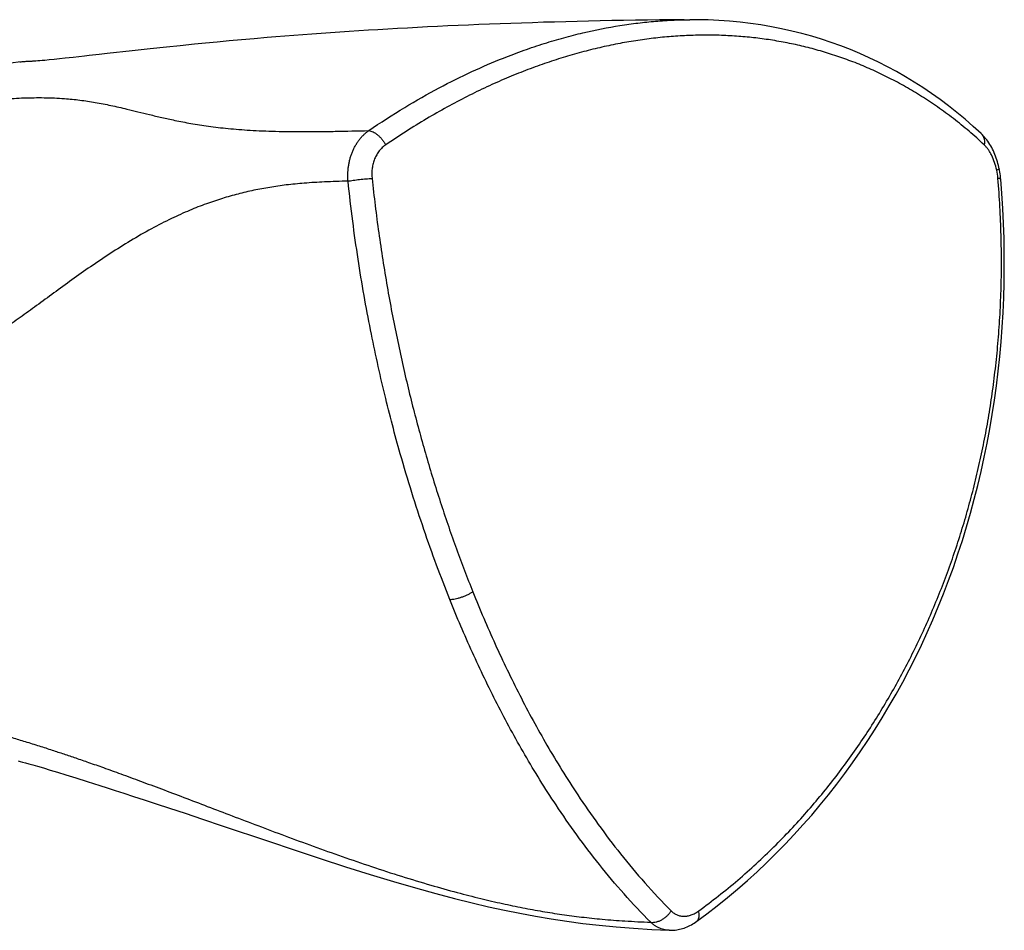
# Model space of a CAD drawing. Header units: millimetres. Extents: x 83 to 529, y 143 to 515.
# Tile 12 of 20: x 219 to 269, y 454 to 501. Entities that reach past the tile are written whole.
import ezdxf

# ---------------------------------------------------------------- set-up
doc = ezdxf.new("R2010")
doc.units = ezdxf.units.MM
doc.header["$LTSCALE"] = 46.255
doc.layers.get('0').update_dxf_attribs({"linetype": 'CONTINUOUS'})

msp = doc.modelspace()

# ---------------------------------------------------------------- linework, layer by layer
at = {"color": 7, "linetype": 'Continuous'}
for p, q in [((243.477, 501.025), (242.931, 501.004)), ((244.028, 501.045), (243.477, 501.025)), ((244.584, 501.064), (244.028, 501.045)), ((245.145, 501.082), (244.584, 501.064)), ((245.711, 501.1), (245.145, 501.082)), ((246.282, 501.116), (245.711, 501.1)), ((246.859, 501.132), (246.282, 501.116)), ((247.442, 501.147), (246.859, 501.132)), ((248.03, 501.16), (247.442, 501.147)), ((248.625, 501.173), (248.03, 501.16)), ((249.225, 501.185), (248.625, 501.173)), ((249.831, 501.196), (249.225, 501.185)), ((250.443, 501.205), (249.831, 501.196)), ((251.06, 501.214), (250.443, 501.205)), ((251.683, 501.222), (251.06, 501.214)), ((252.312, 501.228), (251.683, 501.222)), ((252.947, 501.233), (252.312, 501.228)), ((252.947, 501.233), (253.241, 501.235)), ((253.623, 501.235), (253.227, 501.236)), ((234.286, 500.528), (233.812, 500.494)), ((234.763, 500.562), (234.286, 500.528)), ((235.244, 500.595), (234.763, 500.562)), ((235.728, 500.627), (235.244, 500.595)), ((236.217, 500.659), (235.728, 500.627)), ((236.71, 500.69), (236.217, 500.659)), ((237.206, 500.72), (236.71, 500.69)), ((237.706, 500.75), (237.206, 500.72)), ((238.21, 500.779), (237.706, 500.75)), ((238.718, 500.807), (238.21, 500.779)), ((239.23, 500.834), (238.718, 500.807)), ((239.746, 500.861), (239.23, 500.834)), ((240.267, 500.887), (239.746, 500.861)), ((240.791, 500.912), (240.267, 500.887)), ((241.319, 500.936), (240.791, 500.912)), ((241.852, 500.959), (241.319, 500.936)), ((242.389, 500.982), (241.852, 500.959)), ((242.931, 501.004), (242.389, 500.982)), ((228.348, 500.029), (227.771, 499.973)), ((228.945, 500.086), (228.348, 500.029)), ((229.561, 500.143), (228.945, 500.086)), ((230.195, 500.2), (229.561, 500.143)), ((230.845, 500.257), (230.195, 500.2)), ((231.51, 500.313), (230.845, 500.257)), ((231.961, 500.35), (231.51, 500.313)), ((232.417, 500.387), (231.961, 500.35)), ((232.878, 500.423), (232.417, 500.387)), ((233.343, 500.459), (232.878, 500.423)), ((233.812, 500.494), (233.343, 500.459)), ((224.57, 499.637), (223.278, 499.493)), ((225.503, 499.739), (224.57, 499.637)), ((226.331, 499.827), (225.503, 499.739)), ((227.033, 499.899), (226.331, 499.827)), ((227.771, 499.973), (227.033, 499.899)), ((219.403, 499.092), (219.401, 499.092)), ((219.489, 499.096), (219.445, 499.094)), ((219.549, 499.1), (219.489, 499.096)), ((219.626, 499.105), (219.549, 499.1)), ((219.718, 499.112), (219.626, 499.105)), ((219.825, 499.121), (219.718, 499.112)), ((219.947, 499.131), (219.825, 499.121)), ((220.081, 499.143), (219.947, 499.131)), ((220.306, 499.165), (220.081, 499.143)), ((220.556, 499.19), (220.306, 499.165)), ((220.828, 499.218), (220.556, 499.19)), ((221.122, 499.25), (220.828, 499.218)), ((221.545, 499.297), (221.122, 499.25)), ((222.122, 499.362), (221.545, 499.297)), ((222.366, 499.389), (222.122, 499.362)), ((222.877, 499.447), (222.366, 499.389)), ((223.009, 499.462), (222.877, 499.447)), ((223.278, 499.493), (223.009, 499.462)), ((268.203, 495.385), (268.204, 495.384)), ((268.254, 495.335), (268.203, 495.385)), ((218.716, 463.115), (218.812, 463.091)), ((218.812, 463.091), (218.935, 463.059)), ((218.935, 463.059), (219.088, 463.018)), ((219.088, 463.018), (219.267, 462.968)), ((219.267, 462.968), (219.468, 462.911)), ((219.468, 462.911), (219.708, 462.841)), ((219.708, 462.841), (220.009, 462.752)), ((220.009, 462.752), (220.357, 462.648)), ((220.357, 462.648), (220.732, 462.533)), ((220.732, 462.533), (221.159, 462.401)), ((221.159, 462.401), (221.67, 462.242)), ((221.67, 462.242), (222.25, 462.059)), ((253.589, 454.867), (253.59, 454.868))]:
    msp.add_line(p, q, dxfattribs=at)
for points in [[(268.204, 495.384), (267.804, 495.749), (267.385, 496.115), (266.96, 496.467), (266.531, 496.806), (266.097, 497.131), (265.659, 497.444), (265.215, 497.743), (264.766, 498.03), (264.313, 498.304), (263.855, 498.566), (263.392, 498.816), (262.924, 499.054), (262.452, 499.28), (261.973, 499.494), (261.49, 499.697), (261, 499.887), (260.505, 500.064), (260.005, 500.23), (259.5, 500.383), (258.989, 500.524), (258.472, 500.653), (257.951, 500.77), (257.423, 500.874), (256.891, 500.965), (256.354, 501.043), (255.813, 501.107), (255.269, 501.159), (254.723, 501.198), (254.174, 501.223), (253.623, 501.235)], [(219.228, 499.086), (218.967, 499.07), (218.706, 499.047), (218.446, 499.016), (218.186, 498.978), (217.927, 498.932), (217.669, 498.879), (217.411, 498.819), (217.155, 498.752), (216.899, 498.677), (216.645, 498.595), (216.391, 498.505), (216.139, 498.409), (215.889, 498.305), (215.639, 498.194), (215.392, 498.075), (215.146, 497.95), (214.902, 497.818)], [(219.445, 499.094), (219.417, 499.093), (219.408, 499.092), (219.228, 499.086)], [(269.135, 493.568), (269.118, 493.645), (269.096, 493.74), (269.071, 493.836), (269.044, 493.931), (269.014, 494.026), (268.983, 494.119), (268.949, 494.212), (268.914, 494.304), (268.876, 494.394), (268.836, 494.483), (268.793, 494.571), (268.749, 494.657), (268.702, 494.741), (268.653, 494.824), (268.602, 494.904), (268.549, 494.982), (268.494, 495.058), (268.437, 495.132), (268.378, 495.202), (268.317, 495.27), (268.254, 495.335)], [(269.213, 493.033), (269.206, 493.11), (269.195, 493.205), (269.182, 493.301), (269.167, 493.396), (269.15, 493.491), (269.135, 493.568)], [(253.59, 454.868), (254.112, 455.257), (254.646, 455.67), (255.171, 456.092), (255.687, 456.525), (256.193, 456.968), (256.691, 457.42), (257.18, 457.882), (257.661, 458.354), (258.132, 458.835), (258.596, 459.326), (259.05, 459.825), (259.496, 460.334), (259.934, 460.853), (260.363, 461.38), (260.784, 461.918), (261.196, 462.465), (261.6, 463.022), (261.994, 463.588), (262.38, 464.163), (262.757, 464.747), (263.126, 465.34), (263.485, 465.942), (263.835, 466.553), (264.175, 467.172), (264.505, 467.799), (264.825, 468.434), (265.135, 469.075), (265.435, 469.724), (265.725, 470.38), (266.004, 471.042), (266.272, 471.712), (266.53, 472.388), (266.778, 473.07), (267.015, 473.759), (267.241, 474.453), (267.456, 475.154), (267.66, 475.859), (267.853, 476.57), (268.035, 477.286), (268.206, 478.006), (268.366, 478.731), (268.514, 479.46), (268.651, 480.193), (268.777, 480.929), (268.891, 481.67), (268.993, 482.413), (269.084, 483.16), (269.163, 483.909), (269.231, 484.662), (269.288, 485.416), (269.333, 486.174), (269.366, 486.933), (269.387, 487.695), (269.397, 488.458), (269.396, 489.223), (269.382, 489.989), (269.357, 490.756), (269.32, 491.524), (269.271, 492.293), (269.213, 493.033)], [(222.25, 462.059), (222.906, 461.85), (223.28, 461.731), (223.693, 461.598), (224.147, 461.452), (224.639, 461.292), (225.184, 461.115), (225.798, 460.914), (226.492, 460.685), (227.288, 460.422), (228.187, 460.122), (229.205, 459.781)], [(229.205, 459.781), (231.582, 458.981), (232.898, 458.54), (234.226, 458.101), (235.543, 457.674), (236.804, 457.276), (238.005, 456.912), (239.129, 456.584), (240.178, 456.293), (241.146, 456.038), (242.048, 455.814), (242.892, 455.618), (243.701, 455.441), (244.503, 455.279), (245.299, 455.131), (246.101, 454.996), (246.911, 454.873), (247.735, 454.762), (248.578, 454.665), (249.445, 454.58), (250.342, 454.508), (251.276, 454.449), (252.173, 454.406)], [(252.173, 454.406), (252.188, 454.405), (252.261, 454.404), (252.334, 454.406), (252.408, 454.411), (252.483, 454.418), (252.558, 454.428), (252.633, 454.441), (252.709, 454.457), (252.784, 454.476), (252.861, 454.498), (252.937, 454.522), (253.013, 454.55), (253.089, 454.581), (253.164, 454.615), (253.239, 454.652), (253.314, 454.691), (253.388, 454.734), (253.461, 454.78), (253.533, 454.828), (253.589, 454.867)]]:
    msp.add_lwpolyline(points, dxfattribs=at)
at = {"color": 9, "linetype": 'Continuous'}
for centre, radius, start, end in [((219.648, 490.075), 9.02, 94.0863, 95.462), ((219.648, 490.072), 9.024, 93.4744, 94.0862), ((219.649, 490.066), 9.029, 92.3154, 93.4744), ((219.649, 490.063), 9.033, 91.6882, 92.3155), ((219.649, 490.062), 9.034, 91.5744, 91.6882), ((267.86, 495.019), 0.501, 46.1446, 46.6849), ((267.86, 495.019), 0.501, 45.9121, 46.1446), ((265.464, 492.765), 3.617, 4.9091, 11.6683)]:
    msp.add_arc(centre, radius, start, end, dxfattribs=at)
for points, knots in [([(236.728, 495.529), (237.333, 495.944), (238.521, 496.712), (240.296, 497.721), (241.991, 498.565), (243.455, 499.196), (244.699, 499.666), (245.736, 500.015), (246.746, 500.313), (248.039, 500.642), (249.311, 500.895), (250.56, 501.069), (251.489, 501.163), (252.376, 501.219), (252.961, 501.234), (253.227, 501.236)], [0, 0, 0, 0, 2.203547, 4.238767, 6.124294, 7.879529, 9.019482, 10.112239, 11.16316, 12.177419, 14.11471, 15.046819, 15.960138, 16.91571, 17.714345, 17.714345, 17.714345, 17.714345]), ([(268.363, 494.8), (268.108, 495.038), (267.592, 495.499), (266.792, 496.149), (265.978, 496.748), (265.154, 497.295), (264.325, 497.791), (263.495, 498.236), (262.665, 498.635), (261.833, 498.989), (260.997, 499.301), (260.157, 499.572), (259.311, 499.806), (258.458, 500.003), (257.598, 500.163), (256.73, 500.288), (255.854, 500.376), (254.97, 500.429), (254.078, 500.447), (253.18, 500.428), (252.275, 500.374), (251.364, 500.285), (250.447, 500.16), (249.525, 499.998), (248.595, 499.8), (247.657, 499.566), (246.71, 499.293), (245.753, 498.98), (244.783, 498.625), (243.797, 498.227), (242.793, 497.781), (241.771, 497.284), (240.735, 496.737), (239.689, 496.139), (238.641, 495.494), (237.95, 495.036), (237.605, 494.8)], [0, 0, 0, 0, 1.046118, 2.076738, 3.088513, 4.078524, 5.044219, 5.984527, 6.903263, 7.805583, 8.695938, 9.577649, 10.454283, 11.328508, 12.202461, 13.078477, 13.958202, 14.843206, 15.734612, 16.632941, 17.538747, 18.453206, 19.377661, 20.313539, 21.263123, 22.228582, 23.21249, 24.218406, 25.249797, 26.311361, 27.408517, 28.544948, 29.718251, 30.923914, 32.15665, 33.410662, 33.410662, 33.410662, 33.410662]), ([(214.67, 497.662), (214.621, 497.631), (214.502, 497.553), (214.317, 497.425), (214.151, 497.303), (214.027, 497.205), (213.939, 497.131), (213.869, 497.069), (213.818, 497.019), (213.786, 496.986), (213.76, 496.955), (213.739, 496.928), (213.724, 496.903), (213.712, 496.881), (213.706, 496.862), (213.703, 496.845), (213.704, 496.831), (213.708, 496.819), (213.715, 496.808), (213.724, 496.8), (213.736, 496.793), (213.749, 496.786), (213.766, 496.78), (213.792, 496.772), (213.828, 496.766), (213.875, 496.761), (213.941, 496.758), (214.029, 496.758), (214.138, 496.763), (214.252, 496.77), (214.415, 496.783), (214.63, 496.803), (214.898, 496.832), (215.181, 496.864), (215.622, 496.916), (216.238, 496.989), (217.078, 497.081), (218.008, 497.164), (219.016, 497.221), (219.875, 497.231), (220.571, 497.211), (221.184, 497.176), (221.888, 497.105), (222.683, 496.987), (223.489, 496.829), (224.217, 496.661), (224.876, 496.499), (225.472, 496.351), (226.105, 496.201), (226.812, 496.047), (227.61, 495.892), (228.52, 495.749), (229.535, 495.63), (230.462, 495.557), (231.277, 495.516), (232.2, 495.485), (233.173, 495.475), (234.194, 495.482), (235.304, 495.499), (236.152, 495.518), (236.728, 495.529)], [0, 0, 0, 0, 0.174235, 0.427596, 0.674892, 0.792046, 0.902201, 1.019047, 1.070827, 1.117107, 1.157323, 1.191713, 1.22074, 1.244906, 1.264811, 1.281275, 1.29528, 1.307891, 1.320095, 1.332597, 1.345753, 1.359634, 1.378452, 1.398362, 1.441443, 1.488512, 1.538905, 1.641104, 1.750628, 1.86577, 1.98573, 2.240752, 2.511377, 2.796069, 3.094139, 3.844691, 4.656471, 5.629275, 6.644947, 7.683825, 8.207623, 8.73239, 9.527362, 10.32835, 11.143694, 11.988394, 12.570318, 13.180716, 13.828337, 14.522086, 15.352332, 16.267025, 17.283599, 18.41787, 19.05629, 19.730898, 21.190216, 21.975047, 22.793881, 24.519965, 24.519965, 24.519965, 24.519965]), ([(235.667, 492.931), (235.662, 492.996), (235.655, 493.127), (235.656, 493.323), (235.668, 493.518), (235.691, 493.71), (235.725, 493.899), (235.769, 494.084), (235.823, 494.263), (235.887, 494.437), (235.962, 494.603), (236.046, 494.763), (236.139, 494.915), (236.241, 495.058), (236.351, 495.192), (236.469, 495.316), (236.594, 495.429), (236.683, 495.497), (236.728, 495.529)], [0, 0, 0, 0, 0.196715, 0.392946, 0.588213, 0.78204, 0.973978, 1.163658, 1.350929, 1.535776, 1.718221, 1.898339, 2.076228, 2.2519, 2.425232, 2.596155, 2.764651, 2.930759, 2.930759, 2.930759, 2.930759]), ([(236.727, 495.529), (236.764, 495.526), (236.841, 495.511), (236.956, 495.465), (237.074, 495.397), (237.193, 495.308), (237.308, 495.201), (237.418, 495.078), (237.518, 494.944), (237.578, 494.849), (237.605, 494.8)], [0, 0, 0, 0, 0.109805, 0.233287, 0.369975, 0.518497, 0.67684, 0.842068, 1.010714, 1.179237, 1.179237, 1.179237, 1.179237]), ([(268.209, 495.379), (268.231, 495.357), (268.278, 495.303), (268.333, 495.201), (268.369, 495.076), (268.38, 494.94), (268.371, 494.847), (268.363, 494.8)], [0, 0, 0, 0, 0.0932178, 0.2156018, 0.3435906, 0.4791012, 0.6229237, 0.6229237, 0.6229237, 0.6229237]), ([(237.605, 494.8), (237.542, 494.757), (237.422, 494.66), (237.266, 494.488), (237.134, 494.291), (237.028, 494.074), (236.95, 493.84), (236.885, 493.507), (236.883, 493.247), (236.901, 493.074)], [0, 0, 0, 0, 0.228864, 0.460353, 0.69576, 0.936069, 1.181919, 1.433593, 1.953157, 1.953157, 1.953157, 1.953157]), ([(269.006, 493.496), (268.978, 493.63), (268.909, 493.887), (268.787, 494.191), (268.669, 494.41), (268.575, 494.556), (268.474, 494.687), (268.401, 494.764), (268.363, 494.8)], [0, 0, 0, 0, 0.409215, 0.796556, 0.979315, 1.153522, 1.318512, 1.473864, 1.473864, 1.473864, 1.473864]), ([(269.135, 493.568), (269.135, 493.567), (269.135, 493.564), (269.133, 493.56), (269.128, 493.553), (269.117, 493.545), (269.098, 493.534), (269.061, 493.517), (269.029, 493.505), (269.006, 493.496)], [0, 0, 0, 0, 0.0032893, 0.0075801, 0.0130251, 0.0281882, 0.0496048, 0.0773638, 0.1514633, 0.1514633, 0.1514633, 0.1514633]), ([(235.667, 492.931), (235.263, 492.922), (234.51, 492.899), (233.451, 492.835), (232.512, 492.743), (231.646, 492.621), (230.819, 492.466), (230.007, 492.276), (229.195, 492.046), (228.365, 491.766), (227.492, 491.424), (226.549, 490.998), (225.535, 490.478), (224.486, 489.873), (223.446, 489.218), (222.443, 488.542), (221.48, 487.861), (220.556, 487.19), (219.672, 486.543), (218.825, 485.928), (218.015, 485.352), (217.238, 484.819), (216.493, 484.331), (215.779, 483.889), (215.095, 483.493), (214.44, 483.142), (213.81, 482.831), (213.201, 482.556), (212.622, 482.318), (212.09, 482.121), (211.618, 481.963), (211.202, 481.835), (210.836, 481.732), (210.51, 481.647), (210.221, 481.577), (209.963, 481.519), (209.734, 481.47), (209.53, 481.43), (209.349, 481.396), (209.188, 481.367), (209.043, 481.342), (208.912, 481.321), (208.795, 481.303), (208.691, 481.288), (208.598, 481.275), (208.511, 481.264), (208.424, 481.252), (208.33, 481.241), (208.226, 481.229), (208.115, 481.219), (208.007, 481.21), (207.91, 481.204), (207.825, 481.2), (207.749, 481.198), (207.683, 481.198), (207.624, 481.2), (207.571, 481.203), (207.523, 481.208), (207.481, 481.213), (207.442, 481.22), (207.408, 481.227), (207.378, 481.235), (207.352, 481.244), (207.328, 481.252), (207.307, 481.26), (207.286, 481.271), (207.264, 481.285), (207.24, 481.3), (207.215, 481.318), (207.19, 481.339), (207.167, 481.364), (207.147, 481.39), (207.129, 481.416), (207.115, 481.44), (207.103, 481.463), (207.094, 481.484), (207.087, 481.503), (207.079, 481.519), (207.073, 481.535), (207.068, 481.549), (207.063, 481.564), (207.059, 481.578), (207.055, 481.593), (207.05, 481.608), (207.046, 481.623), (207.041, 481.638), (207.036, 481.653), (207.032, 481.67), (207.029, 481.688), (207.025, 481.708), (207.02, 481.73), (207.015, 481.754), (207.01, 481.78), (207.005, 481.809), (207, 481.841), (206.995, 481.876), (206.99, 481.913), (206.985, 481.952), (206.981, 481.992), (206.977, 482.031), (206.974, 482.069), (206.97, 482.104), (206.967, 482.139), (206.965, 482.176), (206.963, 482.216), (206.96, 482.259), (206.957, 482.306), (206.956, 482.357), (206.955, 482.408), (206.954, 482.458), (206.953, 482.49), (206.952, 482.505)], [0, 0, 0, 0, 1.21384, 2.256985, 3.183705, 4.044264, 4.877922, 5.708777, 6.545377, 7.409762, 8.33435, 9.357351, 10.51186, 11.753318, 12.986629, 14.19908, 15.381181, 16.525244, 17.623608, 18.669443, 19.663757, 20.606128, 21.49566, 22.334681, 23.125991, 23.866724, 24.563011, 25.233323, 25.870967, 26.441129, 26.934782, 27.365556, 27.743841, 28.077827, 28.374061, 28.637323, 28.870752, 29.077225, 29.260126, 29.423134, 29.569468, 29.701507, 29.81977, 29.924007, 30.016569, 30.101946, 30.186811, 30.279581, 30.385812, 30.503222, 30.612974, 30.709635, 30.795199, 30.870217, 30.936164, 30.994765, 31.047301, 31.094754, 31.137804, 31.176562, 31.211193, 31.242214, 31.270023, 31.294437, 31.316863, 31.33962, 31.365194, 31.394196, 31.424802, 31.457304, 31.491763, 31.526078, 31.557022, 31.584813, 31.610336, 31.633436, 31.653883, 31.671696, 31.687658, 31.702809, 31.718018, 31.733397, 31.748844, 31.764271, 31.779762, 31.795488, 31.811641, 31.828557, 31.846818, 31.866991, 31.889479, 31.914189, 31.940915, 31.969757, 32.00154, 32.03704, 32.075405, 32.115065, 32.155602, 32.195613, 32.232903, 32.267982, 32.302668, 32.338796, 32.378157, 32.421747, 32.469439, 32.52049, 32.572664, 32.623624, 32.669394, 32.669394, 32.669394, 32.669394]), ([(235.667, 492.931), (235.709, 492.939), (235.798, 492.955), (235.993, 492.986), (236.258, 493.02), (236.58, 493.053), (236.796, 493.069), (236.901, 493.074)], [0, 0, 0, 0, 0.127298, 0.271366, 0.593368, 0.929823, 1.24289, 1.24289, 1.24289, 1.24289]), ([(240.895, 471.422), (240.661, 472.008), (240.201, 473.2), (239.551, 475.032), (238.929, 476.938), (238.395, 478.735), (237.936, 480.417), (237.403, 482.536), (236.916, 484.756), (236.48, 487.082), (236.172, 488.95), (235.895, 490.908), (235.739, 492.246), (235.667, 492.931)], [0, 0, 0, 0, 1.893215, 3.83153, 5.830515, 7.907169, 9.455979, 11.060242, 14.461184, 16.271165, 18.161733, 20.137925, 22.20347, 22.20347, 22.20347, 22.20347]), ([(236.901, 493.074), (236.95, 492.607), (237.056, 491.673), (237.239, 490.277), (237.445, 488.891), (237.672, 487.521), (237.917, 486.175), (238.18, 484.856), (238.458, 483.565), (238.752, 482.301), (239.061, 481.063), (239.385, 479.848), (239.724, 478.651), (240.078, 477.469), (240.449, 476.303), (240.835, 475.152), (241.235, 474.02), (241.648, 472.908), (241.935, 472.177), (242.08, 471.815)], [0, 0, 0, 0, 1.409617, 2.820035, 4.223896, 5.614058, 6.983905, 8.329184, 9.649454, 10.945525, 12.22017, 13.477143, 14.720061, 15.952343, 17.176741, 18.39131, 19.593144, 20.779715, 21.948907, 21.948907, 21.948907, 21.948907]), ([(253.688, 455.404), (254.034, 455.656), (254.714, 456.171), (255.701, 456.981), (256.651, 457.823), (257.558, 458.689), (258.421, 459.575), (259.239, 460.475), (260.014, 461.387), (260.75, 462.314), (261.45, 463.256), (262.116, 464.214), (262.751, 465.188), (263.355, 466.181), (263.93, 467.192), (264.477, 468.223), (264.995, 469.272), (265.485, 470.34), (265.946, 471.427), (266.379, 472.532), (266.782, 473.654), (267.156, 474.792), (267.501, 475.947), (267.816, 477.119), (268.102, 478.309), (268.359, 479.518), (268.585, 480.748), (268.78, 482.002), (268.944, 483.282), (269.076, 484.593), (269.174, 485.938), (269.235, 487.318), (269.258, 488.73), (269.239, 490.165), (269.178, 491.617), (269.109, 492.588), (269.067, 493.074)], [0, 0, 0, 0, 1.282003, 2.560426, 3.83033, 5.08663, 6.324054, 7.538787, 8.73407, 9.915478, 11.087555, 12.253219, 13.415532, 14.576896, 15.739379, 16.905067, 18.074892, 19.249808, 20.430601, 21.617095, 22.808963, 24.006714, 25.211422, 26.424174, 27.647017, 28.88183, 30.131198, 31.398792, 32.687952, 34.003438, 35.350872, 36.733557, 38.14722, 39.58522, 41.040335, 42.505055, 42.505055, 42.505055, 42.505055]), ([(269.213, 493.033), (269.212, 493.034), (269.212, 493.037), (269.209, 493.041), (269.202, 493.047), (269.189, 493.053), (269.168, 493.06), (269.14, 493.066), (269.106, 493.071), (269.081, 493.073), (269.067, 493.074)], [0, 0, 0, 0, 0.0032867, 0.0082601, 0.0142479, 0.0302066, 0.0521934, 0.0804711, 0.1150939, 0.1560365, 0.1560365, 0.1560365, 0.1560365]), ([(240.895, 471.422), (240.939, 471.422), (241.03, 471.428), (241.172, 471.45), (241.324, 471.485), (241.482, 471.532), (241.64, 471.59), (241.795, 471.658), (241.942, 471.732), (242.036, 471.787), (242.08, 471.815)], [0, 0, 0, 0, 0.12922, 0.274161, 0.431296, 0.596881, 0.767049, 0.937491, 1.103796, 1.261603, 1.261603, 1.261603, 1.261603]), ([(242.08, 471.816), (242.443, 470.91), (243.205, 469.119), (244.473, 466.483), (245.639, 464.332), (246.656, 462.632), (247.53, 461.267), (248.528, 459.824), (249.673, 458.312), (250.918, 456.825), (251.813, 455.871), (252.28, 455.404)], [0, 0, 0, 0, 2.928181, 5.835461, 8.772463, 10.264658, 11.779044, 13.632012, 15.527017, 17.466397, 19.447923, 19.447923, 19.447923, 19.447923]), ([(251.226, 454.819), (250.753, 455.291), (249.846, 456.256), (248.585, 457.761), (247.424, 459.29), (246.414, 460.751), (245.528, 462.131), (244.751, 463.428), (244.02, 464.731), (243.33, 466.042), (242.675, 467.362), (241.841, 469.146), (241.263, 470.506), (240.895, 471.422)], [0, 0, 0, 0, 2.006326, 3.969793, 5.888126, 7.763704, 9.296427, 10.806568, 12.29913, 13.778818, 15.250477, 16.720557, 19.68303, 19.68303, 19.68303, 19.68303]), ([(211.93, 466.773), (211.973, 466.73), (212.057, 466.646), (212.179, 466.529), (212.291, 466.423), (212.395, 466.328), (212.49, 466.243), (212.578, 466.167), (212.657, 466.1), (212.729, 466.04), (212.795, 465.988), (212.855, 465.942), (212.91, 465.901), (212.959, 465.865), (213.005, 465.832), (213.05, 465.802), (213.096, 465.772), (213.146, 465.741), (213.197, 465.71), (213.247, 465.682), (213.293, 465.658), (213.336, 465.636), (213.379, 465.617), (213.424, 465.598), (213.471, 465.58), (213.522, 465.562), (213.577, 465.544), (213.633, 465.527), (213.692, 465.51), (213.755, 465.494), (213.822, 465.477), (213.896, 465.46), (213.977, 465.442), (214.065, 465.424), (214.162, 465.403), (214.267, 465.381), (214.382, 465.358), (214.508, 465.331), (214.646, 465.301), (214.798, 465.268), (214.967, 465.23), (215.156, 465.187), (215.368, 465.137), (215.606, 465.08), (215.874, 465.014), (216.175, 464.937), (216.515, 464.848), (216.901, 464.745), (217.342, 464.623), (217.848, 464.479), (218.432, 464.308), (219.09, 464.109), (219.776, 463.894), (220.438, 463.681), (221.062, 463.474), (221.686, 463.264), (222.365, 463.029), (223.136, 462.757), (224.024, 462.438), (225.018, 462.072), (226.098, 461.668), (227.245, 461.234), (228.454, 460.772), (229.725, 460.286), (231.057, 459.779), (232.447, 459.257), (233.887, 458.726), (235.369, 458.197), (236.881, 457.678), (238.399, 457.185), (239.864, 456.74), (241.223, 456.359), (242.454, 456.044), (243.58, 455.782), (244.636, 455.562), (245.655, 455.376), (246.661, 455.217), (247.685, 455.081), (248.766, 454.969), (249.952, 454.878), (250.784, 454.836), (251.226, 454.818)], [0, 0, 0, 0, 0.185443, 0.354025, 0.507733, 0.64789, 0.775976, 0.891754, 0.995461, 1.088527, 1.172039, 1.24734, 1.315588, 1.376616, 1.431497, 1.484388, 1.539224, 1.597759, 1.659269, 1.717611, 1.769084, 1.816509, 1.862928, 1.910534, 1.961143, 2.015256, 2.072818, 2.132541, 2.19308, 2.25666, 2.326024, 2.401826, 2.48447, 2.574266, 2.67232, 2.779617, 2.896699, 3.024938, 3.16579, 3.320901, 3.492628, 3.685128, 3.902306, 4.14636, 4.420163, 4.728577, 5.077532, 5.474282, 5.927789, 6.449243, 7.052808, 7.754215, 8.511993, 9.209692, 9.840852, 10.484598, 11.184422, 11.995899, 12.938481, 14.015343, 15.172502, 16.398172, 17.693339, 19.054222, 20.480532, 21.969877, 23.508729, 25.086493, 26.689058, 28.304993, 29.873229, 31.28293, 32.539556, 33.683103, 34.750472, 35.777357, 36.788987, 37.806965, 38.875806, 40.047231, 41.374928, 41.374928, 41.374928, 41.374928]), ([(251.226, 454.819), (251.318, 454.808), (251.465, 454.822), (251.653, 454.881), (251.797, 454.95), (251.936, 455.039), (252.065, 455.146), (252.181, 455.268), (252.249, 455.358), (252.28, 455.404)], [0, 0, 0, 0, 0.279141, 0.431648, 0.591068, 0.756019, 0.924303, 1.093376, 1.260678, 1.260678, 1.260678, 1.260678]), ([(252.28, 455.404), (252.324, 455.36), (252.418, 455.281), (252.579, 455.194), (252.752, 455.141), (252.935, 455.124), (253.124, 455.142), (253.281, 455.186), (253.407, 455.237), (253.536, 455.301), (253.628, 455.36), (253.688, 455.404)], [0, 0, 0, 0, 0.186592, 0.367022, 0.545523, 0.726473, 0.913858, 1.110914, 1.21393, 1.320173, 1.542792, 1.542792, 1.542792, 1.542792]), ([(253.59, 454.868), (253.596, 454.873), (253.614, 454.887), (253.64, 454.915), (253.675, 454.965), (253.705, 455.044), (253.721, 455.152), (253.715, 455.275), (253.699, 455.36), (253.688, 455.404)], [0, 0, 0, 0, 0.0245256, 0.0679438, 0.1127121, 0.208871, 0.3172201, 0.4395025, 0.5755016, 0.5755016, 0.5755016, 0.5755016]), ([(252.173, 454.406), (252.147, 454.407), (252.075, 454.412), (251.958, 454.429), (251.825, 454.462), (251.695, 454.508), (251.569, 454.567), (251.449, 454.639), (251.333, 454.722), (251.261, 454.785), (251.226, 454.819)], [0, 0, 0, 0, 0.078602, 0.215665, 0.35253, 0.489917, 0.628417, 0.768545, 0.910753, 1.055429, 1.055429, 1.055429, 1.055429])]:
    msp.add_open_spline(points, degree=3, knots=knots, dxfattribs=at)

doc.saveas('drawing.dxf')
